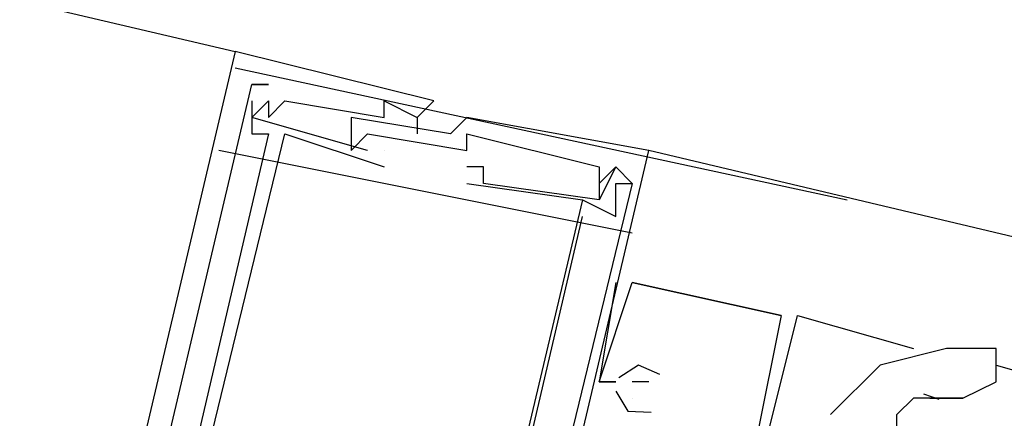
# Model space of a CAD drawing. Header units: feet. Extents: x -79 to 198, y -22 to 181.
# Tile 27 of 256: x 77.119 to 77.913, y 17.415 to 17.737. Entities that reach past the tile are written whole.
import ezdxf

# ---------------------------------------------------------------- set-up
doc = ezdxf.new("R2010")
doc.units = ezdxf.units.FT
doc.layers.add('A-LINEA', color=7, linetype='CONTINUOUS')

msp = doc.modelspace()

# ---------------------------------------------------------------- linework, layer by layer
at = {"layer": 'A-LINEA'}
for p, q in [((73.2, 18.6711), (77.2933, 17.7111)), ((77.2933, 17.7111), (77.2933, 17.7111)), ((77.2933, 17.7111), (77.2933, 17.7111)), ((77.2933, 17.7111), (77.2933, 17.7111)), ((77.2933, 17.6978), (77.7867, 17.5911)), ((77.3067, 17.6844), (77.32, 17.6844)), ((77.32, 17.6844), (77.3067, 17.6844)), ((77.3067, 17.6844), (77.3067, 17.6844)), ((77.3067, 17.6844), (77.32, 17.6844)), ((77.32, 17.6844), (77.3067, 17.6844)), ((77.3067, 17.6844), (77.3067, 17.6844)), ((77.3067, 17.6844), (77.32, 17.6844)), ((77.32, 17.6844), (77.3067, 17.6844)), ((77.3067, 17.6844), (77.3067, 17.6844)), ((77.32, 17.6844), (77.32, 17.6844)), ((77.32, 17.6844), (77.32, 17.6844)), ((77.32, 17.6844), (77.32, 17.6844)), ((77.32, 17.6844), (77.32, 17.6844)), ((77.32, 17.6844), (77.32, 17.6844)), ((77.32, 17.6844), (77.32, 17.6844)), ((77.3067, 17.6711), (77.3067, 17.6711)), ((77.3067, 17.6711), (77.3067, 17.6711)), ((77.3067, 17.6711), (77.3067, 17.6711)), ((77.32, 17.6711), (77.32, 17.6711)), ((77.32, 17.6711), (77.32, 17.6711)), ((77.32, 17.6711), (77.32, 17.6711)), ((77.32, 17.6711), (77.32, 17.6711)), ((77.32, 17.6711), (77.32, 17.6711)), ((77.32, 17.6711), (77.32, 17.6711)), ((77.3333, 17.6711), (77.3333, 17.6711)), ((77.3333, 17.6711), (77.3333, 17.6711)), ((77.3333, 17.6711), (77.3333, 17.6711)), ((77.4133, 17.6711), (77.4133, 17.6711)), ((77.4133, 17.6711), (77.4133, 17.6711)), ((77.4133, 17.6711), (77.4133, 17.6711)), ((77.4533, 17.6711), (77.4533, 17.6711)), ((77.4533, 17.6711), (77.4533, 17.6711)), ((77.4533, 17.6711), (77.4533, 17.6711)), ((77.3067, 17.6578), (77.3067, 17.6578)), ((77.3067, 17.6578), (77.3067, 17.6578)), ((77.3067, 17.6578), (77.3067, 17.6578)), ((77.32, 17.6578), (77.32, 17.6578)), ((77.32, 17.6578), (77.32, 17.6578)), ((77.32, 17.6578), (77.32, 17.6578)), ((77.3867, 17.6578), (77.3867, 17.6578)), ((77.3867, 17.6578), (77.3867, 17.6578)), ((77.3867, 17.6578), (77.3867, 17.6578)), ((77.4133, 17.6578), (77.4133, 17.6578)), ((77.4133, 17.6578), (77.4133, 17.6578)), ((77.4133, 17.6578), (77.4133, 17.6578)), ((77.44, 17.6578), (77.44, 17.6578)), ((77.44, 17.6578), (77.44, 17.6578)), ((77.44, 17.6578), (77.44, 17.6578)), ((77.44, 17.6578), (77.44, 17.6578)), ((77.44, 17.6578), (77.44, 17.6578)), ((77.44, 17.6578), (77.44, 17.6578)), ((77.48, 17.6578), (77.48, 17.6578)), ((77.48, 17.6578), (77.48, 17.6578)), ((77.48, 17.6578), (77.48, 17.6578)), ((77.3067, 17.6444), (77.3067, 17.6444)), ((77.3067, 17.6444), (77.3067, 17.6444)), ((77.3067, 17.6444), (77.3067, 17.6444)), ((77.32, 17.6444), (77.32, 17.6444)), ((77.32, 17.6444), (77.32, 17.6444)), ((77.32, 17.6444), (77.32, 17.6444)), ((77.3333, 17.6444), (77.3333, 17.6444)), ((77.3333, 17.6444), (77.3333, 17.6444)), ((77.3333, 17.6444), (77.3333, 17.6444)), ((77.3867, 17.6444), (77.3867, 17.6444)), ((77.3867, 17.6444), (77.3867, 17.6444)), ((77.3867, 17.6444), (77.3867, 17.6444)), ((77.3867, 17.6444), (77.3867, 17.6444)), ((77.3867, 17.6444), (77.3867, 17.6444)), ((77.3867, 17.6444), (77.3867, 17.6444)), ((77.4, 17.6444), (77.4, 17.6444)), ((77.4, 17.6444), (77.4, 17.6444)), ((77.4, 17.6444), (77.4, 17.6444)), ((77.44, 17.6444), (77.44, 17.6444)), ((77.44, 17.6444), (77.44, 17.6444)), ((77.44, 17.6444), (77.44, 17.6444)), ((77.4667, 17.6444), (77.4667, 17.6444)), ((77.4667, 17.6444), (77.4667, 17.6444)), ((77.4667, 17.6444), (77.4667, 17.6444)), ((77.48, 17.6444), (77.48, 17.6444)), ((77.48, 17.6444), (77.48, 17.6444)), ((77.48, 17.6444), (77.48, 17.6444)), ((77.6133, 17.5644), (77.28, 17.6311)), ((77.3867, 17.6311), (77.3867, 17.6311)), ((77.3867, 17.6311), (77.3867, 17.6311)), ((77.3867, 17.6311), (77.3867, 17.6311)), ((77.4, 17.6311), (77.4, 17.6311)), ((77.4, 17.6311), (77.4, 17.6311)), ((77.4, 17.6311), (77.4, 17.6311)), ((77.4133, 17.6311), (77.4133, 17.6311)), ((77.4133, 17.6311), (77.4133, 17.6311)), ((77.4133, 17.6311), (77.4133, 17.6311)), ((77.4133, 17.6311), (77.4133, 17.6311)), ((77.4133, 17.6311), (77.4133, 17.6311)), ((77.4133, 17.6311), (77.4133, 17.6311)), ((77.48, 17.6311), (77.48, 17.6311)), ((77.48, 17.6311), (77.48, 17.6311)), ((77.48, 17.6311), (77.48, 17.6311)), ((77.6267, 17.6311), (77.6267, 17.6311)), ((77.6267, 17.6311), (77.6267, 17.6311)), ((86.2133, 15.5911), (77.6267, 17.6311)), ((77.6267, 17.6311), (77.6267, 17.6311)), ((77.4133, 17.6178), (77.4133, 17.6178)), ((77.4133, 17.6178), (77.4133, 17.6178)), ((77.4133, 17.6178), (77.4133, 17.6178)), ((77.48, 17.6178), (77.48, 17.6178)), ((77.48, 17.6178), (77.48, 17.6178)), ((77.48, 17.6178), (77.48, 17.6178)), ((77.4933, 17.6178), (77.4933, 17.6178)), ((77.4933, 17.6178), (77.4933, 17.6178)), ((77.4933, 17.6178), (77.4933, 17.6178)), ((77.5867, 17.6178), (77.5867, 17.6178)), ((77.5867, 17.6178), (77.5867, 17.6178)), ((77.5867, 17.6178), (77.5867, 17.6178)), ((77.6, 17.6178), (77.6, 17.6178)), ((77.6, 17.6178), (77.6, 17.6178)), ((77.6, 17.6178), (77.6, 17.6178)), ((77.6, 17.6178), (77.6, 17.6178)), ((77.6, 17.6178), (77.6, 17.6178)), ((77.6, 17.6178), (77.6, 17.6178)), ((77.48, 17.6044), (77.48, 17.6044)), ((77.48, 17.6044), (77.48, 17.6044)), ((77.48, 17.6044), (77.48, 17.6044)), ((77.4933, 17.6044), (77.4933, 17.6044)), ((77.4933, 17.6044), (77.4933, 17.6044)), ((77.4933, 17.6044), (77.4933, 17.6044)), ((77.5867, 17.6044), (77.5867, 17.6044)), ((77.5867, 17.6044), (77.5867, 17.6044)), ((77.5867, 17.6044), (77.5867, 17.6044)), ((77.5867, 17.6044), (77.5867, 17.6044)), ((77.5867, 17.6044), (77.5867, 17.6044)), ((77.5867, 17.6044), (77.5867, 17.6044)), ((77.6, 17.6044), (77.6, 17.6044)), ((77.6, 17.6044), (77.6, 17.6044)), ((77.6, 17.6044), (77.6, 17.6044)), ((77.6, 17.6044), (77.6, 17.6044)), ((77.6, 17.6044), (77.6, 17.6044)), ((77.6, 17.6044), (77.6, 17.6044)), ((77.6133, 17.6044), (77.6133, 17.6044)), ((77.6133, 17.6044), (77.6133, 17.6044)), ((77.6133, 17.6044), (77.6133, 17.6044)), ((77.6133, 17.6044), (77.6133, 17.6044)), ((77.6133, 17.6044), (77.6133, 17.6044)), ((77.6133, 17.6044), (77.6133, 17.6044)), ((77.5733, 17.5911), (77.5733, 17.5911)), ((77.5733, 17.5911), (77.5733, 17.5911)), ((77.5733, 17.5911), (77.5733, 17.5911)), ((77.5733, 17.5911), (77.5733, 17.5911)), ((77.5733, 17.5911), (77.5733, 17.5911)), ((77.5733, 17.5911), (77.5733, 17.5911)), ((77.5867, 17.5911), (77.5867, 17.5911)), ((77.5867, 17.5911), (77.5867, 17.5911)), ((77.5867, 17.5911), (77.5867, 17.5911)), ((77.5867, 17.5911), (77.5867, 17.5911)), ((77.5867, 17.5911), (77.5867, 17.5911)), ((77.5867, 17.5911), (77.5867, 17.5911)), ((77.5733, 17.5778), (77.5733, 17.5778)), ((77.5733, 17.5778), (77.5733, 17.5778)), ((77.5733, 17.5778), (77.5733, 17.5778)), ((77.6, 17.5778), (77.6, 17.5778)), ((77.6, 17.5778), (77.6, 17.5778)), ((77.6, 17.5778), (77.6, 17.5778)), ((77.6, 17.5244), (77.6, 17.5244)), ((77.6, 17.5244), (77.6, 17.5244)), ((77.6, 17.5244), (77.6, 17.5244)), ((77.7333, 17.4978), (77.6133, 17.5244)), ((77.6133, 17.5244), (77.6133, 17.5244)), ((77.6133, 17.5244), (77.6133, 17.5244)), ((77.7333, 17.4978), (77.6133, 17.5244)), ((77.6133, 17.5244), (77.6133, 17.5244)), ((77.6133, 17.5244), (77.6133, 17.5244)), ((77.7333, 17.4978), (77.6133, 17.5244)), ((77.6133, 17.5244), (77.6133, 17.5244)), ((77.6133, 17.5244), (77.6133, 17.5244)), ((77.7333, 17.4978), (77.7333, 17.4978)), ((77.7333, 17.4978), (77.7333, 17.4978)), ((77.7333, 17.4978), (77.7333, 17.4978)), ((77.7333, 17.4978), (77.7333, 17.4978)), ((77.7333, 17.4978), (77.7333, 17.4978)), ((77.7333, 17.4978), (77.7333, 17.4978)), ((77.7467, 17.4978), (77.84, 17.4711)), ((77.7467, 17.4978), (77.7467, 17.4978)), ((77.7467, 17.4978), (77.7467, 17.4978)), ((77.7467, 17.4978), (77.7467, 17.4978)), ((77.7467, 17.4978), (77.7467, 17.4978)), ((77.7467, 17.4978), (77.7467, 17.4978)), ((77.7467, 17.4978), (77.7467, 17.4978)), ((77.8267, 17.4711), (77.8267, 17.4711)), ((77.9067, 17.4578), (78, 17.4311)), ((77.5867, 17.4444), (77.5867, 17.4444)), ((77.5867, 17.4444), (77.5867, 17.4444)), ((77.5867, 17.4444), (77.5867, 17.4444)), ((77.5867, 17.4444), (77.5867, 17.4444)), ((77.5867, 17.4444), (77.5867, 17.4444)), ((77.5867, 17.4444), (77.5867, 17.4444)), ((77.6, 17.4444), (77.6, 17.4444)), ((77.6, 17.4444), (77.6, 17.4444)), ((77.6, 17.4444), (77.6, 17.4444)), ((77.6, 17.4444), (77.6, 17.4444)), ((77.6, 17.4444), (77.6, 17.4444)), ((77.6, 17.4444), (77.6, 17.4444)), ((77.6133, 17.4444), (77.6133, 17.4444)), ((77.6133, 17.4444), (77.6133, 17.4444)), ((77.6133, 17.4444), (77.6133, 17.4444)), ((77.6267, 17.4444), (77.6267, 17.4444)), ((77.6267, 17.4444), (77.6267, 17.4444)), ((77.6267, 17.4444), (77.6267, 17.4444)), ((77.6133, 17.4311), (77.6133, 17.4311)), ((77.6133, 17.4311), (77.6133, 17.4311)), ((77.6133, 17.4311), (77.6133, 17.4311)), ((77.6133, 17.4311), (77.6133, 17.4311)), ((77.6133, 17.4311), (77.6133, 17.4311)), ((77.6133, 17.4311), (77.6133, 17.4311)), ((77.8607, 17.43), (77.8484, 17.4342)), ((77.8533, 17.4311), (77.88, 17.4311))]:
    msp.add_line(p, q, dxfattribs=at)
for points in [[(77.44, 17.6578), (77.4533, 17.6711), (77.2933, 17.7111), (77.1333, 17.0311), (77.1467, 17.0311), (77.1467, 17.0444)], [(77.44, 17.6578), (77.4533, 17.6711), (77.2933, 17.7111), (77.1333, 17.0311), (77.1467, 17.0311), (77.1467, 17.0444)], [(77.44, 17.6578), (77.4533, 17.6711), (77.2933, 17.7111), (77.1333, 17.0311), (77.1467, 17.0311), (77.1467, 17.0444)], [(77.2133, 17.1111), (77.2267, 17.1244), (77.1733, 17.1378), (77.1867, 17.2311), (77.2133, 17.2178), (77.2267, 17.2311), (77.2133, 17.2311), (77.2, 17.2311), (77.3067, 17.6844)], [(77.2133, 17.1111), (77.2267, 17.1244), (77.1733, 17.1378), (77.1867, 17.2311), (77.2133, 17.2178), (77.2267, 17.2311), (77.2133, 17.2311), (77.2, 17.2311), (77.3067, 17.6844)], [(77.2133, 17.1111), (77.2267, 17.1244), (77.1733, 17.1378), (77.1867, 17.2311), (77.2133, 17.2178), (77.2267, 17.2311), (77.2133, 17.2311), (77.2, 17.2311), (77.3067, 17.6844)], [(77.3067, 17.6711), (77.3067, 17.6444), (77.32, 17.6444), (77.2267, 17.2444), (77.2133, 17.2444), (77.2, 17.2311)], [(77.3067, 17.6711), (77.3067, 17.6444), (77.32, 17.6444), (77.2267, 17.2444), (77.2133, 17.2444), (77.2, 17.2311)], [(77.3067, 17.6711), (77.3067, 17.6444), (77.32, 17.6444), (77.2267, 17.2444), (77.2133, 17.2444), (77.2, 17.2311)], [(77.4, 17.6311), (77.3067, 17.6578), (77.32, 17.6711)], [(77.4, 17.6311), (77.3067, 17.6578), (77.32, 17.6711)], [(77.4, 17.6311), (77.3067, 17.6578), (77.32, 17.6711)], [(77.32, 17.6711), (77.32, 17.6578), (77.3333, 17.6711), (77.4133, 17.6578), (77.4133, 17.6711), (77.44, 17.6578), (77.44, 17.6444)], [(77.32, 17.6711), (77.32, 17.6578), (77.3333, 17.6711), (77.4133, 17.6578), (77.4133, 17.6711), (77.44, 17.6578), (77.44, 17.6444)], [(77.32, 17.6711), (77.32, 17.6578), (77.3333, 17.6711), (77.4133, 17.6578), (77.4133, 17.6711), (77.44, 17.6578), (77.44, 17.6444)], [(77.4667, 16.9644), (77.4667, 16.9511), (77.6267, 17.6311), (77.48, 17.6578), (77.4667, 17.6444), (77.3867, 17.6578), (77.3867, 17.6444), (77.3867, 17.6311)], [(77.4667, 16.9644), (77.4667, 16.9511), (77.6267, 17.6311), (77.48, 17.6578), (77.4667, 17.6444), (77.3867, 17.6578), (77.3867, 17.6444), (77.3867, 17.6311)], [(77.4667, 16.9644), (77.4667, 16.9511), (77.6267, 17.6311), (77.48, 17.6578), (77.4667, 17.6444), (77.3867, 17.6578), (77.3867, 17.6444), (77.3867, 17.6311)], [(77.2933, 17.1111), (77.2933, 17.1244), (77.2933, 17.1244), (77.2133, 17.1511), (77.3333, 17.6444), (77.4133, 17.6178)], [(77.2933, 17.1111), (77.2933, 17.1244), (77.2933, 17.1244), (77.2133, 17.1511), (77.3333, 17.6444), (77.4133, 17.6178)], [(77.2933, 17.1111), (77.2933, 17.1244), (77.2933, 17.1244), (77.2133, 17.1511), (77.3333, 17.6444), (77.4133, 17.6178)], [(77.3867, 17.6311), (77.4, 17.6444), (77.48, 17.6311), (77.48, 17.6444), (77.5867, 17.6178), (77.5867, 17.6044), (77.5867, 17.5911)], [(77.3867, 17.6311), (77.4, 17.6444), (77.48, 17.6311), (77.48, 17.6444), (77.5867, 17.6178), (77.5867, 17.6044), (77.5867, 17.5911)], [(77.3867, 17.6311), (77.4, 17.6444), (77.48, 17.6311), (77.48, 17.6444), (77.5867, 17.6178), (77.5867, 17.6044), (77.5867, 17.5911)], [(77.6, 17.6178), (77.5867, 17.5911), (77.4933, 17.6044), (77.4933, 17.6178), (77.48, 17.6178)], [(77.6, 17.6178), (77.5867, 17.5911), (77.4933, 17.6044), (77.4933, 17.6178), (77.48, 17.6178)], [(77.6, 17.6178), (77.5867, 17.5911), (77.4933, 17.6044), (77.4933, 17.6178), (77.48, 17.6178)], [(77.5867, 17.6044), (77.6, 17.6178), (77.6133, 17.6044), (77.5067, 17.1644), (77.4933, 17.1644)], [(77.5867, 17.6044), (77.6, 17.6178), (77.6133, 17.6044), (77.5067, 17.1644), (77.4933, 17.1644)], [(77.5867, 17.6044), (77.6, 17.6178), (77.6133, 17.6044), (77.5067, 17.1644), (77.4933, 17.1644)], [(77.5733, 17.5911), (77.6, 17.5778), (77.6, 17.6044), (77.6133, 17.6044), (77.6, 17.6178)], [(77.5733, 17.5911), (77.6, 17.5778), (77.6, 17.6044), (77.6133, 17.6044), (77.6, 17.6178)], [(77.5733, 17.5911), (77.6, 17.5778), (77.6, 17.6044), (77.6133, 17.6044), (77.6, 17.6178)], [(77.48, 17.6044), (77.5733, 17.5911), (77.4533, 17.0844), (77.36, 17.1111), (77.36, 17.1111), (77.3733, 17.0978), (77.4533, 17.0844)], [(77.48, 17.6044), (77.5733, 17.5911), (77.4533, 17.0844), (77.36, 17.1111), (77.36, 17.1111), (77.3733, 17.0978), (77.4533, 17.0844)], [(77.48, 17.6044), (77.5733, 17.5911), (77.4533, 17.0844), (77.36, 17.1111), (77.36, 17.1111), (77.3733, 17.0978), (77.4533, 17.0844)], [(77.48, 17.0711), (77.4533, 17.0844), (77.48, 17.1778), (77.4933, 17.1778), (77.4933, 17.1644), (77.4933, 17.1778), (77.48, 17.1778), (77.5733, 17.5778)], [(77.48, 17.0711), (77.4533, 17.0844), (77.48, 17.1778), (77.4933, 17.1778), (77.4933, 17.1644), (77.4933, 17.1778), (77.48, 17.1778), (77.5733, 17.5778)], [(77.48, 17.0711), (77.4533, 17.0844), (77.48, 17.1778), (77.4933, 17.1778), (77.4933, 17.1644), (77.4933, 17.1778), (77.48, 17.1778), (77.5733, 17.5778)], [(77.6, 17.5244), (77.5867, 17.4444), (77.6, 17.4444)], [(77.6, 17.4444), (77.5867, 17.4444), (77.6133, 17.5244), (77.7333, 17.4978), (77.6933, 17.2978), (77.6667, 17.3111)], [(77.6, 17.5244), (77.5867, 17.4444), (77.6, 17.4444)], [(77.6, 17.4444), (77.5867, 17.4444), (77.6133, 17.5244), (77.7333, 17.4978), (77.6933, 17.2978), (77.6667, 17.3111)], [(77.6, 17.5244), (77.5867, 17.4444), (77.6, 17.4444)], [(77.6, 17.4444), (77.5867, 17.4444), (77.6133, 17.5244), (77.7333, 17.4978), (77.6933, 17.2978), (77.6667, 17.3111)], [(77.5467, 17.1911), (77.5733, 17.1911), (77.5733, 17.2044), (77.5733, 17.2311), (77.5867, 17.2578), (77.5867, 17.2711), (77.56, 17.2844), (77.5733, 17.3244), (77.6533, 17.2978), (77.6667, 17.2844), (77.6667, 17.2978), (77.6933, 17.2978), (77.6933, 17.2844), (77.68, 17.2844), (77.6933, 17.2844), (77.7467, 17.4978)], [(77.5467, 17.1911), (77.5733, 17.1911), (77.5733, 17.2044), (77.5733, 17.2311), (77.5867, 17.2578), (77.5867, 17.2711), (77.56, 17.2844), (77.5733, 17.3244), (77.6533, 17.2978), (77.6667, 17.2844), (77.6667, 17.2978), (77.6933, 17.2978), (77.6933, 17.2844), (77.68, 17.2844), (77.6933, 17.2844), (77.7467, 17.4978)], [(77.5467, 17.1911), (77.5733, 17.1911), (77.5733, 17.2044), (77.5733, 17.2311), (77.5867, 17.2578), (77.5867, 17.2711), (77.56, 17.2844), (77.5733, 17.3244), (77.6533, 17.2978), (77.6667, 17.2844), (77.6667, 17.2978), (77.6933, 17.2978), (77.6933, 17.2844), (77.68, 17.2844), (77.6933, 17.2844), (77.7467, 17.4978)], [(77.9067, 17.4711), (77.8933, 17.4711), (77.8667, 17.4711), (77.8133, 17.4578), (77.7733, 17.4178)], [(77.88, 17.4311), (77.9067, 17.4444), (77.9067, 17.4578), (77.9067, 17.4711)], [(77.6357, 17.4502), (77.6185, 17.4577), (77.6026, 17.4476)], [(77.6357, 17.4502), (77.6185, 17.4577), (77.6026, 17.4476)], [(77.6357, 17.4502), (77.6185, 17.4577), (77.6026, 17.4476)], [(77.6267, 17.4444), (77.6133, 17.4444), (77.6133, 17.4444)], [(77.6267, 17.4444), (77.6133, 17.4444), (77.6133, 17.4444)], [(77.6267, 17.4444), (77.6133, 17.4444), (77.6133, 17.4444)], [(77.6, 17.4368), (77.6097, 17.4206), (77.6285, 17.4197)], [(77.6, 17.4368), (77.6097, 17.4206), (77.6285, 17.4197)], [(77.6, 17.4368), (77.6097, 17.4206), (77.6285, 17.4197)], [(77.7867, 17.3111), (77.8, 17.3244), (77.8, 17.3511), (77.8, 17.3644), (77.8133, 17.3778), (77.8133, 17.3911), (77.8133, 17.4044), (77.8267, 17.4044), (77.8267, 17.4178), (77.84, 17.4311)], [(77.88, 17.4311), (77.8667, 17.4311), (77.84, 17.4311)]]:
    msp.add_lwpolyline(points, dxfattribs=at)

doc.saveas('drawing.dxf')
